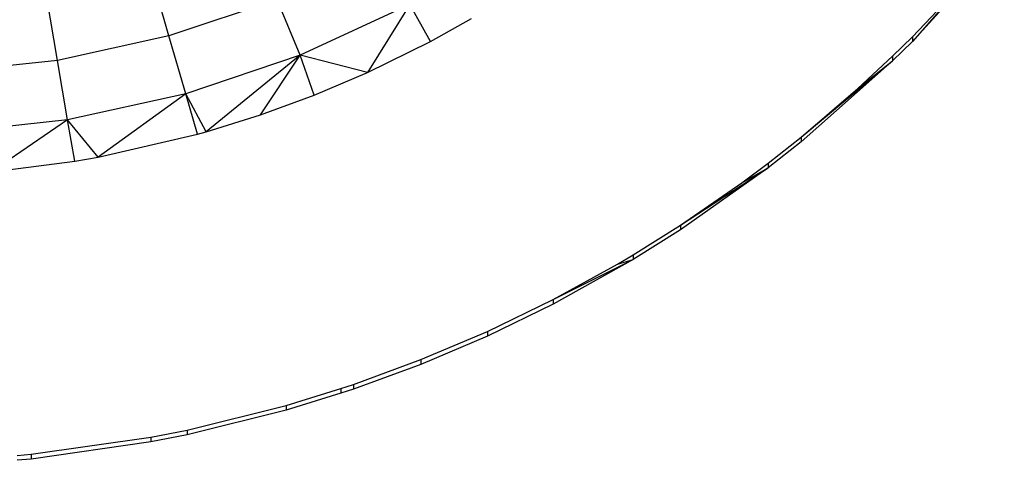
# Model space of a CAD drawing. Extents: x -14.1 to 25.9, y -14 to -1.3.
# Tile 26 of 34: x 9.387 to 9.675, y -2.475 to -2.345. Entities that reach past the tile are written whole.
import ezdxf

# ---------------------------------------------------------------- set-up
doc = ezdxf.new("R2010")
doc.units = 0
doc.header["$LTSCALE"] = 2.54
doc.layers.get('0').update_dxf_attribs({"color": 13, "linetype": 'CONTINUOUS'})

# ---------------------------------------------------------------- blocks, each defined once
blk = doc.blocks.new('GRUPUJ_3')
at = {"color": 0}
for p, q in [((9.7903, 2.56959, 5.17098), (9.80545, 2.58554, 5.17142)), ((9.78449, 2.56389, 5.17083), (9.7903, 2.56959, 5.17098)), ((9.77435, 2.55445, 5.17056), (9.78449, 2.56389, 5.17083)), ((9.75766, 2.54018, 5.17017), (9.77435, 2.55445, 5.17056)), ((9.74801, 2.53257, 5.16996), (9.75766, 2.54018, 5.17017)), ((9.7403, 2.52681, 5.1698), (9.74801, 2.53257, 5.16996)), ((9.72235, 2.51441, 5.16946), (9.7403, 2.52681, 5.1698)), ((9.7085, 2.50574, 5.16922), (9.72235, 2.51441, 5.16946)), ((9.70388, 2.50301, 5.16914), (9.7085, 2.50574, 5.16922)), ((9.68498, 2.49262, 5.16886), (9.70388, 2.50301, 5.16914)), ((9.66574, 2.48328, 5.1686), (9.68498, 2.49262, 5.16886)), ((9.64623, 2.47499, 5.16837), (9.66574, 2.48328, 5.1686)), ((9.62653, 2.46775, 5.16817), (9.64623, 2.47499, 5.16837)), ((9.6228, 2.46651, 5.16814), (9.62653, 2.46775, 5.16817)), ((9.60673, 2.46156, 5.168), (9.6228, 2.46651, 5.16814)), ((9.57776, 2.45436, 5.1678), (9.60673, 2.46156, 5.168)), ((9.56712, 2.45225, 5.16774), (9.57776, 2.45436, 5.1678)), ((9.53202, 2.44726, 5.1676), (9.56712, 2.45225, 5.16774)), ((9.52797, 2.44688, 5.16759), (9.53202, 2.44726, 5.1676))]:
    blk.add_line(p, q, dxfattribs=at)
blk = doc.blocks.new('GRUPUJ_6')
at = {"color": 0}
for p, q in [((23.81723, 11.69779, 5.22178), (23.79031, 11.66821, 5.22096)), ((23.81723, 11.69779, 5.22178), (23.79031, 11.66821, 5.22096)), ((23.5724, 11.66985, 5.26869), (23.5669, 11.68898, 5.29387)), ((23.5724, 11.66985, 5.26869), (23.5669, 11.68898, 5.29387)), ((23.79031, 11.66959, 5.17098), (23.80545, 11.68554, 5.17142)), ((23.80545, 11.68554, 5.17142), (23.79031, 11.66821, 5.22096)), ((23.80545, 11.68554, 5.17142), (23.79031, 11.66821, 5.22096)), ((23.79031, 11.66959, 5.17098), (23.80545, 11.68554, 5.17142)), ((23.53975, 11.66267, 5.26849), (23.53642, 11.68228, 5.29369)), ((23.53975, 11.66267, 5.26849), (23.53642, 11.68228, 5.29369)), ((23.60409, 11.68053, 5.26899), (23.5724, 11.66985, 5.26869)), ((23.60409, 11.68053, 5.26899), (23.5724, 11.66985, 5.26869)), ((23.6109, 11.66417, 5.24239), (23.60409, 11.68053, 5.26899)), ((23.6109, 11.66417, 5.24239), (23.60409, 11.68053, 5.26899)), ((23.64305, 11.67904, 5.2428), (23.6109, 11.66417, 5.24239)), ((23.64305, 11.67904, 5.2428), (23.6109, 11.66417, 5.24239)), ((23.64305, 11.67904, 5.2428), (23.6306, 11.65914, 5.22071)), ((23.64305, 11.67904, 5.2428), (23.6306, 11.65914, 5.22071)), ((23.6491, 11.66824, 5.22097), (23.64305, 11.67904, 5.2428)), ((23.6491, 11.66824, 5.22097), (23.64305, 11.67904, 5.2428)), ((23.6491, 11.66824, 5.22097), (23.66112, 11.67493, 5.22115)), ((23.6491, 11.66824, 5.22097), (23.66112, 11.67493, 5.22115)), ((23.5724, 11.66985, 5.26869), (23.53975, 11.66267, 5.26849)), ((23.5724, 11.66985, 5.26869), (23.53975, 11.66267, 5.26849)), ((23.57732, 11.65286, 5.24208), (23.5724, 11.66985, 5.26869)), ((23.57732, 11.65286, 5.24208), (23.5724, 11.66985, 5.26869)), ((23.78449, 11.66389, 5.17083), (23.79031, 11.66959, 5.17098)), ((23.78449, 11.66389, 5.17083), (23.79031, 11.66959, 5.17098)), ((23.79031, 11.66959, 5.17098), (23.79031, 11.66821, 5.22096)), ((23.79031, 11.66959, 5.17098), (23.79031, 11.66821, 5.22096)), ((23.6306, 11.65914, 5.22071), (23.6491, 11.66824, 5.22097)), ((23.6306, 11.65914, 5.22071), (23.6491, 11.66824, 5.22097)), ((23.79031, 11.66821, 5.22096), (23.78449, 11.66251, 5.22081)), ((23.79031, 11.66821, 5.22096), (23.78449, 11.66251, 5.22081)), ((23.6109, 11.66417, 5.24239), (23.57732, 11.65286, 5.24208)), ((23.6109, 11.66417, 5.24239), (23.57732, 11.65286, 5.24208)), ((23.6109, 11.66417, 5.24239), (23.58337, 11.64176, 5.22023)), ((23.6109, 11.66417, 5.24239), (23.58337, 11.64176, 5.22023)), ((23.59922, 11.64671, 5.22037), (23.6109, 11.66417, 5.24239)), ((23.59922, 11.64671, 5.22037), (23.6109, 11.66417, 5.24239)), ((23.61498, 11.6525, 5.22053), (23.6109, 11.66417, 5.24239)), ((23.6306, 11.65914, 5.22071), (23.6109, 11.66417, 5.24239)), ((23.6306, 11.65914, 5.22071), (23.6109, 11.66417, 5.24239)), ((23.61498, 11.6525, 5.22053), (23.6109, 11.66417, 5.24239)), ((23.77435, 11.65445, 5.17056), (23.78449, 11.66389, 5.17083)), ((23.77435, 11.65445, 5.17056), (23.78449, 11.66389, 5.17083)), ((23.78449, 11.66389, 5.17083), (23.78449, 11.66251, 5.22081)), ((23.78449, 11.66389, 5.17083), (23.78449, 11.66251, 5.22081)), ((23.53975, 11.66267, 5.26849), (23.5065, 11.65905, 5.26839)), ((23.53975, 11.66267, 5.26849), (23.5065, 11.65905, 5.26839)), ((23.54272, 11.64524, 5.24187), (23.53975, 11.66267, 5.26849)), ((23.54272, 11.64524, 5.24187), (23.53975, 11.66267, 5.26849)), ((23.75766, 11.64018, 5.17017), (23.78449, 11.66251, 5.22081)), ((23.78449, 11.66251, 5.22081), (23.75766, 11.6388, 5.22015)), ((23.78449, 11.66251, 5.22081), (23.75766, 11.6388, 5.22015)), ((23.75766, 11.64018, 5.17017), (23.78449, 11.66251, 5.22081)), ((23.77435, 11.65445, 5.17056), (23.78449, 11.66251, 5.22081)), ((23.77435, 11.65445, 5.17056), (23.78449, 11.66251, 5.22081)), ((23.61498, 11.6525, 5.22053), (23.6306, 11.65914, 5.22071)), ((23.61498, 11.6525, 5.22053), (23.6306, 11.65914, 5.22071)), ((23.57732, 11.65286, 5.24208), (23.54272, 11.64524, 5.24187)), ((23.57732, 11.65286, 5.24208), (23.54272, 11.64524, 5.24187)), ((23.57732, 11.65286, 5.24208), (23.55167, 11.63431, 5.22003)), ((23.57732, 11.65286, 5.24208), (23.55167, 11.63431, 5.22003)), ((23.58078, 11.64103, 5.22021), (23.57732, 11.65286, 5.24208)), ((23.58337, 11.64176, 5.22023), (23.57732, 11.65286, 5.24208)), ((23.59922, 11.64671, 5.22037), (23.61498, 11.6525, 5.22053)), ((23.59922, 11.64671, 5.22037), (23.61498, 11.6525, 5.22053)), ((23.75766, 11.64018, 5.17017), (23.77435, 11.65445, 5.17056)), ((23.75766, 11.64018, 5.17017), (23.77435, 11.65445, 5.17056)), ((23.58337, 11.64176, 5.22023), (23.59922, 11.64671, 5.22037)), ((23.58337, 11.64176, 5.22023), (23.59922, 11.64671, 5.22037)), ((23.54272, 11.64524, 5.24187), (23.5075, 11.64141, 5.24176)), ((23.54272, 11.64524, 5.24187), (23.5075, 11.64141, 5.24176)), ((23.54272, 11.64524, 5.24187), (23.52035, 11.63001, 5.21991)), ((23.54272, 11.64524, 5.24187), (23.52035, 11.63001, 5.21991)), ((23.54481, 11.63311, 5.21999), (23.54272, 11.64524, 5.24187)), ((23.55167, 11.63431, 5.22003), (23.54272, 11.64524, 5.24187)), ((23.54481, 11.63311, 5.21999), (23.54272, 11.64524, 5.24187)), ((23.55167, 11.63431, 5.22003), (23.54272, 11.64524, 5.24187)), ((23.55167, 11.63431, 5.22003), (23.58078, 11.64103, 5.22021)), ((23.55167, 11.63431, 5.22003), (23.58078, 11.64103, 5.22021)), ((23.58078, 11.64103, 5.22021), (23.58337, 11.64176, 5.22023)), ((23.74801, 11.63257, 5.16996), (23.75766, 11.64018, 5.17017)), ((23.74801, 11.63257, 5.16996), (23.75766, 11.64018, 5.17017)), ((23.75766, 11.6388, 5.22015), (23.74801, 11.63119, 5.21994)), ((23.75766, 11.6388, 5.22015), (23.74801, 11.63119, 5.21994)), ((23.75766, 11.64018, 5.17017), (23.75766, 11.6388, 5.22015)), ((23.75766, 11.64018, 5.17017), (23.75766, 11.6388, 5.22015)), ((23.52035, 11.63001, 5.21991), (23.54481, 11.63311, 5.21999)), ((23.52035, 11.63001, 5.21991), (23.54481, 11.63311, 5.21999)), ((23.54481, 11.63311, 5.21999), (23.55167, 11.63431, 5.22003)), ((23.54481, 11.63311, 5.21999), (23.55167, 11.63431, 5.22003)), ((23.7403, 11.62681, 5.1698), (23.74801, 11.63257, 5.16996)), ((23.7403, 11.62681, 5.1698), (23.74801, 11.63257, 5.16996)), ((23.74801, 11.63257, 5.16996), (23.74801, 11.63119, 5.21994)), ((23.74801, 11.63257, 5.16996), (23.74801, 11.63119, 5.21994)), ((23.72235, 11.61441, 5.16946), (23.74801, 11.63119, 5.21994)), ((23.72235, 11.61441, 5.16946), (23.74801, 11.63119, 5.21994)), ((23.74801, 11.63119, 5.21994), (23.72235, 11.61303, 5.21944)), ((23.74801, 11.63119, 5.21994), (23.72235, 11.61303, 5.21944)), ((23.7403, 11.62681, 5.1698), (23.74801, 11.63119, 5.21994)), ((23.7403, 11.62681, 5.1698), (23.74801, 11.63119, 5.21994)), ((23.72235, 11.61441, 5.16946), (23.7403, 11.62681, 5.1698)), ((23.72235, 11.61441, 5.16946), (23.7403, 11.62681, 5.1698)), ((23.7085, 11.60574, 5.16922), (23.72235, 11.61441, 5.16946)), ((23.7085, 11.60574, 5.16922), (23.72235, 11.61441, 5.16946)), ((23.72235, 11.61441, 5.16946), (23.72235, 11.61303, 5.21944)), ((23.72235, 11.61441, 5.16946), (23.72235, 11.61303, 5.21944)), ((23.72235, 11.61303, 5.21944), (23.7085, 11.60436, 5.2192)), ((23.72235, 11.61303, 5.21944), (23.7085, 11.60436, 5.2192)), ((23.70388, 11.60301, 5.16914), (23.7085, 11.60574, 5.16922)), ((23.70388, 11.60301, 5.16914), (23.7085, 11.60574, 5.16922)), ((23.7085, 11.60574, 5.16922), (23.7085, 11.60436, 5.2192)), ((23.7085, 11.60574, 5.16922), (23.7085, 11.60436, 5.2192)), ((23.68499, 11.59262, 5.16886), (23.7085, 11.60436, 5.2192)), ((23.7085, 11.60436, 5.2192), (23.68499, 11.59124, 5.21884)), ((23.68499, 11.59262, 5.16886), (23.7085, 11.60436, 5.2192)), ((23.7085, 11.60436, 5.2192), (23.68499, 11.59124, 5.21884)), ((23.68499, 11.59262, 5.16886), (23.70388, 11.60301, 5.16914)), ((23.68499, 11.59262, 5.16886), (23.70388, 11.60301, 5.16914)), ((23.70388, 11.60301, 5.16914), (23.7085, 11.60436, 5.2192)), ((23.70388, 11.60301, 5.16914), (23.7085, 11.60436, 5.2192)), ((23.66574, 11.58328, 5.1686), (23.68499, 11.59262, 5.16886)), ((23.66574, 11.58328, 5.1686), (23.68499, 11.59262, 5.16886)), ((23.68499, 11.59124, 5.21884), (23.66574, 11.5819, 5.21858)), ((23.68499, 11.59124, 5.21884), (23.66574, 11.5819, 5.21858)), ((23.68499, 11.59262, 5.16886), (23.68499, 11.59124, 5.21884)), ((23.68499, 11.59262, 5.16886), (23.68499, 11.59124, 5.21884)), ((23.64623, 11.57499, 5.16837), (23.66574, 11.58328, 5.1686)), ((23.64623, 11.57499, 5.16837), (23.66574, 11.58328, 5.1686)), ((23.66574, 11.58328, 5.1686), (23.66574, 11.5819, 5.21858)), ((23.66574, 11.58328, 5.1686), (23.66574, 11.5819, 5.21858)), ((23.66574, 11.5819, 5.21858), (23.64623, 11.57361, 5.21835)), ((23.66574, 11.5819, 5.21858), (23.64623, 11.57361, 5.21835)), ((23.62653, 11.56775, 5.16817), (23.64623, 11.57499, 5.16837)), ((23.62653, 11.56775, 5.16817), (23.64623, 11.57499, 5.16837)), ((23.64623, 11.57499, 5.16837), (23.64623, 11.57361, 5.21835)), ((23.64623, 11.57499, 5.16837), (23.64623, 11.57361, 5.21835)), ((23.64623, 11.57361, 5.21835), (23.62653, 11.56637, 5.21815)), ((23.64623, 11.57361, 5.21835), (23.62653, 11.56637, 5.21815)), ((23.60673, 11.56156, 5.168), (23.6228, 11.56651, 5.16814)), ((23.60673, 11.56156, 5.168), (23.6228, 11.56651, 5.16814)), ((23.6228, 11.56651, 5.16814), (23.62653, 11.56775, 5.16817)), ((23.6228, 11.56651, 5.16814), (23.62653, 11.56775, 5.16817)), ((23.6228, 11.56651, 5.16814), (23.6228, 11.56513, 5.21812)), ((23.6228, 11.56651, 5.16814), (23.6228, 11.56513, 5.21812)), ((23.62653, 11.56637, 5.21815), (23.6228, 11.56513, 5.21812)), ((23.62653, 11.56637, 5.21815), (23.6228, 11.56513, 5.21812)), ((23.62653, 11.56775, 5.16817), (23.62653, 11.56637, 5.21815)), ((23.62653, 11.56775, 5.16817), (23.62653, 11.56637, 5.21815)), ((23.6228, 11.56513, 5.21812), (23.60673, 11.56018, 5.21798)), ((23.6228, 11.56513, 5.21812), (23.60673, 11.56018, 5.21798)), ((23.57776, 11.55436, 5.1678), (23.60673, 11.56156, 5.168)), ((23.57776, 11.55436, 5.1678), (23.60673, 11.56156, 5.168)), ((23.60673, 11.56018, 5.21798), (23.57776, 11.55298, 5.21778)), ((23.60673, 11.56018, 5.21798), (23.57776, 11.55298, 5.21778)), ((23.60673, 11.56156, 5.168), (23.60673, 11.56018, 5.21798)), ((23.60673, 11.56156, 5.168), (23.60673, 11.56018, 5.21798)), ((23.56712, 11.55226, 5.16774), (23.57776, 11.55436, 5.1678)), ((23.56712, 11.55226, 5.16774), (23.57776, 11.55436, 5.1678)), ((23.57776, 11.55436, 5.1678), (23.57776, 11.55298, 5.21778)), ((23.57776, 11.55436, 5.1678), (23.57776, 11.55298, 5.21778)), ((23.53202, 11.54727, 5.1676), (23.56712, 11.55226, 5.16774)), ((23.53202, 11.54727, 5.1676), (23.56712, 11.55226, 5.16774)), ((23.56712, 11.55087, 5.21772), (23.53202, 11.54588, 5.21758)), ((23.56712, 11.55087, 5.21772), (23.53202, 11.54588, 5.21758)), ((23.57776, 11.55298, 5.21778), (23.56712, 11.55087, 5.21772)), ((23.57776, 11.55298, 5.21778), (23.56712, 11.55087, 5.21772)), ((23.56712, 11.55226, 5.16774), (23.56712, 11.55087, 5.21772)), ((23.56712, 11.55226, 5.16774), (23.56712, 11.55087, 5.21772)), ((23.52797, 11.54688, 5.16759), (23.53202, 11.54727, 5.1676)), ((23.52797, 11.54688, 5.16759), (23.53202, 11.54727, 5.1676)), ((23.53202, 11.54588, 5.21758), (23.52797, 11.5455, 5.21757)), ((23.53202, 11.54588, 5.21758), (23.52797, 11.5455, 5.21757)), ((23.53202, 11.54727, 5.1676), (23.53202, 11.54588, 5.21758)), ((23.53202, 11.54727, 5.1676), (23.53202, 11.54588, 5.21758))]:
    blk.add_line(p, q, dxfattribs=at)
blk.add_blockref('GRUPUJ_3', (14, 9.1), dxfattribs=at)

msp = doc.modelspace()

# ---------------------------------------------------------------- block references
at = {"color": 0}
msp.add_blockref('GRUPUJ_6', (-14.14204, -14.02, -0.14992), dxfattribs=at)

doc.saveas('drawing.dxf')
